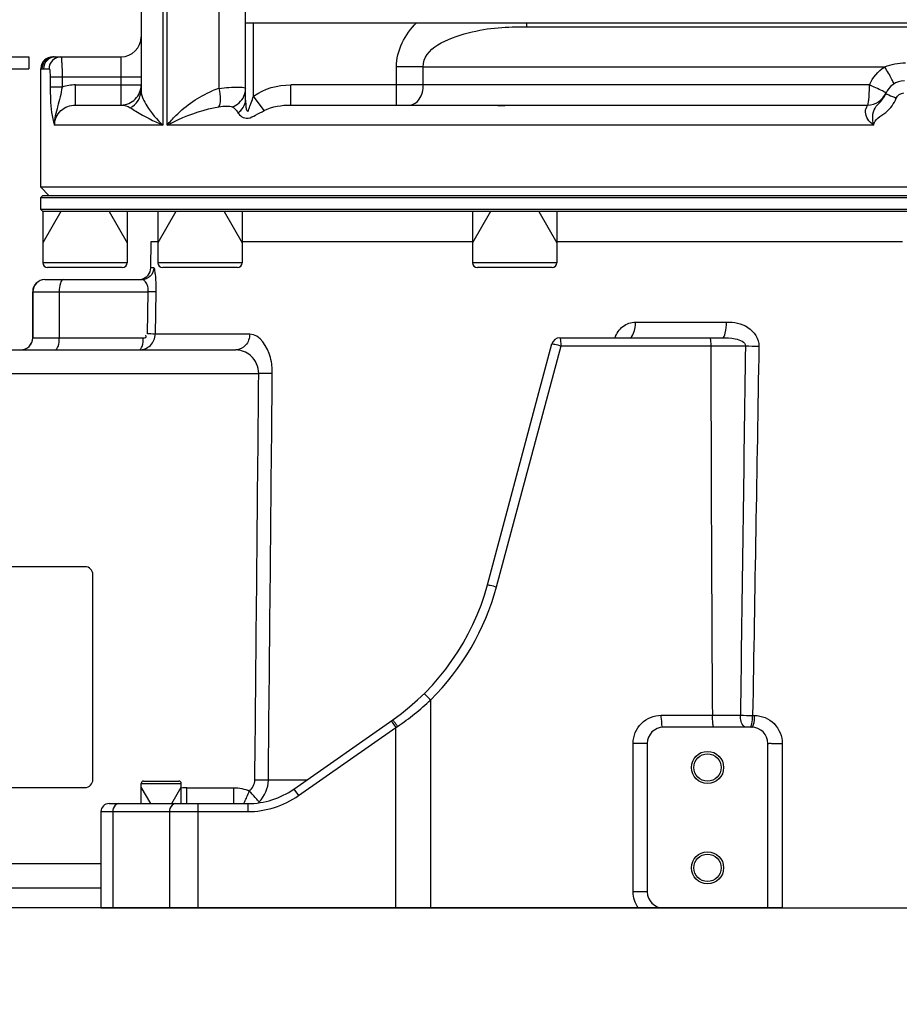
# Model space of a CAD drawing. Header units: millimetres. Extents: x 0 to 9512, y 0 to 6728.
# Tile 84 of 119: x 4643 to 4862, y 4024 to 4269. Entities that reach past the tile are written whole.
import ezdxf

# ---------------------------------------------------------------- set-up
doc = ezdxf.new("R2010")
doc.units = ezdxf.units.MM
doc.header["$LTSCALE"] = 523.16
doc.layers.get('0').update_dxf_attribs({"linetype": 'CONTINUOUS'})
for name, color, linetype in [('304103000034DXF_CONTINUOUS_LINE', 7, 'CONTINUOUS'), ('304103000046DXF_CONTINUOUS_LINE', 7, 'CONTINUOUS'), ('304105000239DXF_CONTINUOUS_LINE', 7, 'CONTINUOUS'), ('304105000241DXF_CONTINUOUS_LINE', 7, 'CONTINUOUS'), ('304112000090DXF_CONTINUOUS_LINE', 7, 'CONTINUOUS'), ('501023000001DXF_CONTINUOUS_LINE', 7, 'CONTINUOUS'), ('501023000197DXF_CONTINUOUS_LINE', 7, 'CONTINUOUS'), ('运动范围_DXF_DIMENSION', 7, 'CONTINUOUS')]:
    doc.layers.add(name, color=color, linetype=linetype)
doc.styles.get("Standard").update_dxf_attribs({"font": 'txt', "width": 0.7})
doc.dimstyles.new('DIMSTYLE_1', dxfattribs={"dimtxt": 80, "dimasz": 48, "dimexe": 1, "dimexo": 0, "dimgap": 2.5, "dimtad": 1, "dimdsep": 46, "dimtxsty": 'Standard', "dimblk": '_FILLED', "dimblk1": '_FILLED', "dimblk2": '_FILLED', "dimcen": 0.09, "dimclrt": 5, "dimazin": 2, "dimtp": 0.5, "dimtm": 0.5, "dimtfac": 1, "dimtofl": 0, "dimtmove": 0, "dimatfit": 3, "dimldrblk": '_FILLED', "dimfxl": 0, "dimtolj": 1, "dimarcsym": 0})
doc.dimstyles.new('DIMSTYLE_11', dxfattribs={"dimtxt": 80, "dimasz": 48, "dimexe": 1, "dimexo": 0, "dimgap": 2.5, "dimtad": 0, "dimtih": 1, "dimtoh": 1, "dimdec": 1, "dimdsep": 46, "dimtxsty": 'Standard', "dimblk": '_FILLED', "dimblk1": '_FILLED', "dimblk2": '_FILLED', "dimcen": 0.09, "dimclrt": 5, "dimazin": 2, "dimtp": 1.2, "dimtm": 1.2, "dimtfac": 1, "dimtdec": 1, "dimtofl": 0, "dimtmove": 0, "dimatfit": 3, "dimldrblk": '_FILLED', "dimfxl": 0, "dimtolj": 1, "dimarcsym": 0})
doc.dimstyles.new('DIMSTYLE_4', dxfattribs={"dimtxt": 80, "dimasz": 48, "dimexe": 1, "dimexo": 0, "dimgap": 2.5, "dimtad": 1, "dimdsep": 46, "dimtxsty": 'Standard', "dimblk": '_FILLED', "dimblk1": '_FILLED', "dimblk2": '_FILLED', "dimcen": 0.09, "dimclrt": 5, "dimazin": 2, "dimtp": 0.8, "dimtm": 0.8, "dimtfac": 1, "dimtofl": 0, "dimtmove": 0, "dimatfit": 3, "dimldrblk": '_FILLED', "dimfxl": 0, "dimtolj": 1, "dimarcsym": 0})
doc.dimstyles.new('DIMSTYLE_5', dxfattribs={"dimtxt": 80, "dimasz": 48, "dimexe": 1, "dimexo": 0, "dimgap": 2.5, "dimtad": 1, "dimdec": 1, "dimdsep": 46, "dimtxsty": 'Standard', "dimblk": '_FILLED', "dimblk1": '_FILLED', "dimblk2": '_FILLED', "dimcen": 0.09, "dimclrt": 5, "dimazin": 2, "dimtp": 1.2, "dimtm": 1.2, "dimtfac": 1, "dimtdec": 1, "dimtofl": 0, "dimtmove": 0, "dimatfit": 3, "dimldrblk": '_FILLED', "dimfxl": 0, "dimtolj": 1, "dimarcsym": 0})
doc.dimstyles.new('DIMSTYLE_8', dxfattribs={"dimtxt": 80, "dimasz": 48, "dimexe": 1, "dimexo": 0, "dimgap": 2.5, "dimtad": 0, "dimtih": 1, "dimtoh": 1, "dimdec": 1, "dimdsep": 46, "dimtxsty": 'Standard', "dimblk": '_FILLED', "dimblk1": '_FILLED', "dimblk2": '_FILLED', "dimcen": 0.09, "dimclrt": 5, "dimazin": 2, "dimtp": 0.5, "dimtm": 0.5, "dimtfac": 1, "dimtdec": 1, "dimtofl": 0, "dimtmove": 0, "dimatfit": 3, "dimldrblk": '_FILLED', "dimfxl": 0, "dimtolj": 1, "dimarcsym": 0})
doc.dimstyles.new('DIMSTYLE_9', dxfattribs={"dimtxt": 80, "dimasz": 48, "dimexe": 1, "dimexo": 0, "dimgap": 2.5, "dimtad": 0, "dimtih": 1, "dimtoh": 1, "dimdsep": 46, "dimtxsty": 'Standard', "dimblk": '_FILLED', "dimblk1": '_FILLED', "dimblk2": '_FILLED', "dimcen": 0.09, "dimclrt": 5, "dimazin": 2, "dimtp": 0.1, "dimtm": 0.1, "dimtfac": 1, "dimtofl": 0, "dimtmove": 0, "dimatfit": 3, "dimldrblk": '_FILLED', "dimfxl": 0, "dimtolj": 1, "dimarcsym": 0})

# ---------------------------------------------------------------- blocks, each defined once
blk = doc.blocks.new('_FILLED')
at = {"color": 0, "linetype": 'ByBlock'}
blk.add_solid([(0, 0), (-1, 0.1667), (-1, -0.1667)], dxfattribs=at)
blk = doc.blocks.new('*D1')
at = {"layer": '运动范围_DXF_DIMENSION', "color": 2, "linetype": 'Continuous', "transparency": 16777216}
for p, q in [((4873.14, 4253.62), (4873.14, 5672.27)), ((5022.14, 4701.57), (5022.14, 5672.27)), ((4947.64, 5664.27), (4643.3, 5664.27)), ((4873.14, 5664.27), (4947.64, 5664.27)), ((5022.14, 5664.27), (4947.64, 5664.27))]:
    blk.add_line(p, q, dxfattribs=at)
at = {"layer": '运动范围_DXF_DIMENSION', "color": 2, "linetype": 'Continuous', "transparency": 16777216, "xscale": 48, "yscale": 48, "zscale": 48, "rotation": 180}
blk.add_blockref('_FILLED', (4873.14, 5664.27), dxfattribs=at)
at = {"layer": '运动范围_DXF_DIMENSION', "color": 2, "linetype": 'Continuous', "transparency": 16777216, "xscale": 48, "yscale": 48, "zscale": 48}
blk.add_blockref('_FILLED', (5022.14, 5664.27), dxfattribs=at)
blk = doc.blocks.new('*D5')
at = {"layer": '运动范围_DXF_DIMENSION', "color": 2, "linetype": 'Continuous', "transparency": 16777216}
for p, q in [((4890.78, 4584.62), (4461.86, 4584.62)), ((4469.86, 4584.62), (4469.86, 4316.12)), ((4469.86, 4047.62), (4469.86, 4316.12)), ((4832.74, 4047.62), (4461.86, 4047.62))]:
    blk.add_line(p, q, dxfattribs=at)
at = {"layer": '运动范围_DXF_DIMENSION', "color": 2, "linetype": 'Continuous', "transparency": 16777216, "xscale": 48, "yscale": 48, "zscale": 48}
for p, rotation in [((4469.86, 4584.62), 90), ((4469.86, 4047.62), 270)]:
    blk.add_blockref('_FILLED', p, dxfattribs=dict(at, rotation=rotation))
blk = doc.blocks.new('*D8')
at = {"layer": '运动范围_DXF_DIMENSION', "color": 2, "linetype": 'Continuous', "transparency": 16777216}
for p, q in [((5174.9, 5526.07), (4189.42, 5526.07)), ((4197.42, 5526.07), (4197.42, 4786.84)), ((4197.42, 4047.62), (4197.42, 4786.84)), ((4832.74, 4047.62), (4189.42, 4047.62))]:
    blk.add_line(p, q, dxfattribs=at)
at = {"layer": '运动范围_DXF_DIMENSION', "color": 2, "linetype": 'Continuous', "transparency": 16777216, "xscale": 48, "yscale": 48, "zscale": 48}
for p, rotation in [((4197.42, 5526.07), 90), ((4197.42, 4047.62), 270)]:
    blk.add_blockref('_FILLED', p, dxfattribs=dict(at, rotation=rotation))
blk = doc.blocks.new('*D18')
at = {"layer": '运动范围_DXF_DIMENSION', "color": 2, "linetype": 'Continuous', "transparency": 16777216}
blk.add_line((3169.7, 4584.62), (3169.7, 2760.89), dxfattribs=at)
blk = doc.blocks.new('*D26')
at = {"layer": '运动范围_DXF_DIMENSION', "color": 2, "linetype": 'Continuous', "transparency": 16777216}
blk.add_line((3355.77, 3788.42), (2986.94, 3788.42), dxfattribs=at)
blk = doc.blocks.new('*D27')
at = {"layer": '运动范围_DXF_DIMENSION', "color": 2, "linetype": 'Continuous', "transparency": 16777216}
blk.add_line((4832.74, 4047.62), (2986.94, 4047.62), dxfattribs=at)

msp = doc.modelspace()

# ---------------------------------------------------------------- linework, layer by layer
at = {"color": 2, "linetype": 'Continuous'}
for centre, radius, start, end in [((5022.138, 4584.615), 1852.433, 310, 200), ((4336.162, 4334.941), 1122.433, 36.137256, 209.137256)]:
    msp.add_arc(centre, radius, start, end, dxfattribs=at)
at = {"layer": '304103000034DXF_CONTINUOUS_LINE', "color": 9, "linetype": 'Continuous'}
for p, q in [((4679.653, 4242.615), (4679.653, 4321.088)), ((4692.57, 4251.762), (4692.57, 4321.088)), ((4678.543, 4310.665), (4678.543, 4242.615)), ((4701.138, 4249.844), (4701.138, 4268.115)), ((4769.135, 4267.115), (4769.135, 4268.115)), ((4668.138, 4247.615), (4668.138, 4259.615)), ((4648.138, 4256.615), (4648.485, 4256.615)), ((4648.819, 4256.615), (4650.202, 4256.615)), ((4743.353, 4257.115), (4736.697, 4257.115)), ((4736.697, 4247.615), (4736.697, 4257.115)), ((4743.353, 4257.117), (4858.252, 4257.115)), ((4743.353, 4252.615), (4743.353, 4257.117)), ((4650.487, 4254.615), (4673.138, 4254.615)), ((4650.487, 4254.615), (4650.487, 4252.057)), ((4653.456, 4254.615), (4653.456, 4252.058)), ((4653.456, 4252.057), (4650.487, 4252.057)), ((4656.805, 4252.615), (4673.138, 4252.615)), ((4656.805, 4247.615), (4656.805, 4252.615)), ((4854.452, 4252.616), (4710.362, 4252.615)), ((4710.362, 4247.615), (4710.362, 4252.615)), ((4703.757, 4246.23), (4701.138, 4249.844)), ((4678.543, 4242.615), (4651.566, 4242.616)), ((4855.529, 4242.615), (4679.653, 4242.615))]:
    msp.add_line(p, q, dxfattribs=at)
at = {"layer": '304103000034DXF_CONTINUOUS_LINE', "color": 7, "linetype": 'Continuous'}
for p, q in [((4673.138, 4310.665), (4673.138, 4251.243)), ((4699.138, 4248.792), (4699.138, 4279.614)), ((4699.138, 4268.115), (5047.138, 4268.115)), ((4769.139, 4267.115), (4977.137, 4267.115)), ((4651.49, 4259.615), (4668.138, 4259.615)), ((4648.138, 4227.115), (4648.138, 4256.615)), ((4648.485, 4256.615), (4648.819, 4256.615)), ((4656.804, 4247.615), (4668.138, 4247.615)), ((4710.362, 4247.615), (4853.973, 4247.615)), ((4776.736, 4227.115), (4648.138, 4227.115)), ((4650.138, 4225.115), (4648.138, 4227.115)), ((5098.138, 4227.115), (4776.736, 4227.115))]:
    msp.add_line(p, q, dxfattribs=at)
for centre, radius, start, end in [((4668.138, 4264.615), 5, 270, 360), ((4651.138, 4256.615), 3, 90, 177.44405), ((4651.495, 4256.583), 3.032, 96.61486, 112.34475), ((4651.492, 4256.613), 3.003, 92.36702, 96.62876), ((4651.49, 4256.659), 2.956, 90.00263, 92.36315), ((4863.138, 4248.615), 5, 90, 158.42054), ((4668.138, 4252.615), 5, 270, 0.00009), ((4853.973, 4252.615), 5, 270, 336.42182)]:
    msp.add_arc(centre, radius, start, end, dxfattribs=at)
at = {"layer": '304103000034DXF_CONTINUOUS_LINE', "color": 9, "linetype": 'Continuous'}
for centre, radius, start, end in [((4656.811, 4242.242), 10.373, 90.03443, 108.86804), ((4699.343, 4230.576), 22.243, 107.73004, 112.53859)]:
    msp.add_arc(centre, radius, start, end, dxfattribs=at)
for points in [[(4736.697, 4257.115), (4736.693, 4261.144), (4738.84, 4265.281), (4741.703, 4268.115)], [(4858.252, 4257.115), (4859.857, 4257.797), (4861.643, 4258.115), (4863.387, 4258.115)], [(4854.452, 4252.616), (4855.221, 4254.422), (4856.595, 4256.063), (4858.252, 4257.115)], [(4670.44, 4246.929), (4671.955, 4247.693), (4673.138, 4249.547), (4673.138, 4251.243)], [(4698.723, 4249.78), (4698.992, 4250.378), (4699.138, 4251.047), (4699.138, 4251.703)], [(4701.138, 4249.844), (4703.738, 4251.727), (4707.151, 4252.615), (4710.362, 4252.615)], [(4861.118, 4249.351), (4861.399, 4250.053), (4862.246, 4250.616), (4863.003, 4250.615)], [(4695.804, 4247.159), (4697.042, 4247.581), (4698.186, 4248.588), (4698.723, 4249.78)], [(4697.227, 4245.704), (4698.257, 4246.34), (4699.138, 4247.582), (4699.138, 4248.792)], [(4668.138, 4247.615), (4668.939, 4247.615), (4669.772, 4247.37), (4670.44, 4246.929)], [(4703.757, 4246.23), (4705.758, 4247.256), (4708.112, 4247.615), (4710.362, 4247.615)]]:
    msp.add_open_spline(points, degree=3, dxfattribs=at)
for points, knots in [([(4743.353, 4257.117), (4743.35, 4261.786), (4755.743, 4266.84), (4764.237, 4267.115), (4769.139, 4267.115)], [0, 0, 0, 0, 0.487809, 1, 1, 1, 1]), ([(4653.174, 4259.615), (4652.415, 4259.615), (4650.829, 4258.968), (4650.202, 4257.38), (4650.202, 4256.615)], [0, 0, 0, 0, 0.4983712, 1, 1, 1, 1]), ([(4653.174, 4259.615), (4653.306, 4259.616), (4653.235, 4258.849), (4653.435, 4258.063), (4653.425, 4256.398), (4653.456, 4255.254), (4653.456, 4254.615)], [0, 0, 0, 0, 0.0786105, 0.2951547, 0.6184874, 1, 1, 1, 1]), ([(4650.202, 4256.615), (4650.403, 4256.616), (4650.375, 4255.567), (4650.487, 4255.092), (4650.487, 4254.615)], [0, 0, 0, 0, 0.2968388, 1, 1, 1, 1]), ([(4860.504, 4252.865), (4860.612, 4252.932), (4860.211, 4253.531), (4859.96, 4254.275), (4859.131, 4255.636), (4858.575, 4256.59), (4858.252, 4257.115)], [0, 0, 0, 0, 0.0790361, 0.294075, 0.6164441, 1, 1, 1, 1]), ([(4650.487, 4252.057), (4650.487, 4251.053), (4650.581, 4247.892), (4650.845, 4244.661), (4651.567, 4242.615)], [0, 0, 0, 0, 0.3164085, 1, 1, 1, 1]), ([(4653.457, 4252.058), (4653.174, 4250.42), (4652.454, 4247.325), (4651.434, 4244.16), (4651.567, 4242.618)], [0, 0, 0, 0, 0.5176991, 1, 1, 1, 1]), ([(4673.138, 4251.243), (4673.138, 4249.87), (4674.807, 4246.605), (4677.041, 4244.039), (4678.543, 4242.615)], [0, 0, 0, 0, 0.3989664, 1, 1, 1, 1]), ([(4679.653, 4242.615), (4680.305, 4243.441), (4683.447, 4246.942), (4687.445, 4249.723), (4690.818, 4251.12)], [0, 0, 0, 0, 0.2238818, 1, 1, 1, 1]), ([(4692.498, 4247.189), (4692.867, 4247.671), (4692.987, 4249.354), (4692.785, 4250.846), (4692.57, 4251.762)], [0, 0, 0, 0, 0.3921947, 1, 1, 1, 1]), ([(4692.57, 4251.762), (4694.148, 4251.972), (4696.354, 4252.077), (4698.3, 4252.116), (4699.138, 4251.885), (4699.138, 4251.703)], [0, 0, 0, 0, 0.716042, 0.9180894, 1, 1, 1, 1]), ([(4740.025, 4247.615), (4740.949, 4247.615), (4742.955, 4249.175), (4743.353, 4251.393), (4743.353, 4252.615)], [0, 0, 0, 0, 0.4304469, 1, 1, 1, 1]), ([(4853.973, 4247.615), (4854.113, 4247.615), (4854.189, 4248.344), (4854.357, 4249.183), (4854.425, 4250.826), (4854.452, 4251.978), (4854.452, 4252.616)], [0, 0, 0, 0, 0.0835267, 0.3001064, 0.6214914, 1, 1, 1, 1]), ([(4858.272, 4250.815), (4858.071, 4250.92), (4856.825, 4251.574), (4855.505, 4252.079), (4854.452, 4252.615)], [0, 0, 0, 0, 0.1604901, 1, 1, 1, 1]), ([(4855.529, 4242.615), (4855.14, 4243.982), (4855.081, 4246.548), (4857.406, 4248.452), (4858.207, 4249.744), (4858.488, 4250.454)], [0, 0, 0, 0, 0.4878891, 0.7377588, 1, 1, 1, 1]), ([(4858.555, 4250.615), (4858.568, 4250.645), (4858.428, 4250.737), (4858.347, 4250.776), (4858.272, 4250.815)], [0, 0, 0, 0, 0.2767338, 1, 1, 1, 1]), ([(4858.488, 4250.454), (4858.476, 4250.424), (4858.682, 4250.391), (4858.742, 4250.326), (4858.828, 4250.288)], [0, 0, 0, 0, 0.2577166, 1, 1, 1, 1]), ([(4858.828, 4250.288), (4858.966, 4250.228), (4859.725, 4249.907), (4860.49, 4249.599), (4861.118, 4249.351)], [0, 0, 0, 0, 0.1815382, 1, 1, 1, 1]), ([(4699.138, 4248.792), (4699.138, 4248.223), (4699.196, 4247.321), (4699.275, 4246.425), (4699.697, 4245.925), (4699.928, 4246.391), (4700.051, 4246.769), (4700.257, 4247.408), (4700.616, 4248.415), (4700.913, 4249.276), (4701.138, 4249.844)], [0, 0, 0, 0, 0.2446791, 0.3756629, 0.4133019, 0.4592132, 0.5352938, 0.6114259, 0.7377965, 1, 1, 1, 1]), ([(4855.529, 4242.615), (4855.597, 4244.056), (4858.968, 4245.571), (4860.567, 4247.977), (4861.118, 4249.351)], [0, 0, 0, 0, 0.493498, 1, 1, 1, 1]), ([(4651.566, 4242.618), (4651.567, 4243.926), (4652.772, 4246.635), (4655.501, 4247.615), (4656.804, 4247.615)], [0, 0, 0, 0, 0.5010483, 1, 1, 1, 1]), ([(4670.44, 4246.929), (4670.895, 4246.63), (4673.478, 4244.984), (4676.231, 4243.61), (4678.543, 4242.615)], [0, 0, 0, 0, 0.1778883, 1, 1, 1, 1]), ([(4679.653, 4242.615), (4680.516, 4243.081), (4684.597, 4245.098), (4688.979, 4246.566), (4692.498, 4247.189)], [0, 0, 0, 0, 0.2153404, 1, 1, 1, 1]), ([(4692.498, 4247.189), (4693.161, 4247.306), (4694.24, 4247.351), (4695.428, 4247.379), (4695.804, 4247.159)], [0, 0, 0, 0, 0.6069785, 1, 1, 1, 1]), ([(4695.804, 4247.159), (4696.218, 4246.916), (4696.738, 4246.443), (4697.123, 4245.878), (4697.227, 4245.704)], [0, 0, 0, 0, 0.7024085, 1, 1, 1, 1]), ([(4697.227, 4245.704), (4697.469, 4245.296), (4698.163, 4244.506), (4699.955, 4244.145), (4701.756, 4245.193), (4703.045, 4245.865), (4703.757, 4246.23)], [0, 0, 0, 0, 0.1915571, 0.4040879, 0.6770469, 1, 1, 1, 1]), ([(4855.529, 4242.615), (4854.947, 4243.013), (4853.874, 4243.865), (4853.444, 4245.813), (4853.429, 4246.697), (4854.135, 4247.616), (4853.972, 4247.615)], [0, 0, 0, 0, 0.365689, 0.6864247, 0.9157439, 1, 1, 1, 1])]:
    msp.add_open_spline(points, degree=3, knots=knots, dxfattribs=at)
at = {"layer": '304103000034DXF_CONTINUOUS_LINE', "color": 7, "linetype": 'Continuous'}
for points in [[(4648.485, 4256.615), (4648.485, 4257.38), (4648.823, 4258.194), (4649.363, 4258.734)], [(4649.363, 4258.734), (4649.641, 4259.012), (4649.979, 4259.238), (4650.342, 4259.388)]]:
    msp.add_open_spline(points, degree=3, dxfattribs=at)
msp.add_open_spline([(4651.829, 4259.615), (4651.062, 4259.615), (4649.464, 4258.978), (4648.819, 4257.382), (4648.819, 4256.615)], degree=3, knots=[0, 0, 0, 0, 0.5000765, 1, 1, 1, 1], dxfattribs=at)
at = {"layer": '304103000034DXF_CONTINUOUS_LINE', "color": 2, "linetype": 'Continuous'}
for points, knots in [([(4759.987, 4247.615), (4760.221, 4247.615), (4760.788, 4247.579), (4761.712, 4247.524), (4762.392, 4247.515), (4762.642, 4247.515)], [0, 0, 0, 0, 0.3929731, 0.7859462, 1, 1, 1, 1]), ([(4762.642, 4247.515), (4762.851, 4247.515), (4763.54, 4247.522), (4764.774, 4247.575), (4765.808, 4247.615), (4766.319, 4247.615)], [0, 0, 0, 0, 0.1854344, 0.5927172, 1, 1, 1, 1])]:
    msp.add_open_spline(points, degree=3, knots=knots, dxfattribs=at)
at = {"layer": '304103000046DXF_CONTINUOUS_LINE', "color": 7, "linetype": 'Continuous'}
for p, q in [((4675.523, 4207.063), (4675.638, 4213.615)), ((4675.638, 4213.615), (4677.308, 4213.615)), ((4698.308, 4213.615), (4755.638, 4213.615)), ((4776.638, 4213.615), (4862.638, 4213.615)), ((4649.138, 4204.115), (4673.297, 4204.115)), ((4646.138, 4189.615), (4646.138, 4201.115)), ((4777.347, 4189.615), (4817.784, 4189.615)), ((4555.138, 4186.615), (4696.672, 4186.615)), ((4759.328, 4128.097), (4775.415, 4188.133)), ((4711.16, 4077.232), (4735.787, 4094.477)), ((4825.138, 4092.615), (4803.138, 4092.615)), ((4799.138, 4088.615), (4799.138, 4051.615)), ((4829.138, 4047.615), (4829.138, 4088.615)), ((4665.138, 4073.615), (4699.688, 4073.615)), ((4663.138, 4071.615), (4663.138, 4047.615)), ((4555.138, 4052.615), (4663.138, 4052.615)), ((4663.138, 4047.615), (5084.638, 4047.615))]:
    msp.add_line(p, q, dxfattribs=at)
at = {"layer": '304103000046DXF_CONTINUOUS_LINE', "color": 9, "linetype": 'Continuous'}
for p, q in [((4676.285, 4207.063), (4675.523, 4207.063)), ((4646.138, 4201.115), (4652.753, 4201.115)), ((4646.175, 4201.115), (4646.175, 4189.615)), ((4652.753, 4201.115), (4674.909, 4201.117)), ((4652.753, 4201.115), (4652.753, 4189.615)), ((4674.715, 4190.598), (4674.909, 4201.117)), ((4676.667, 4190.545), (4676.86, 4201.063)), ((4796.205, 4193.545), (4818.881, 4193.545)), ((4646.138, 4189.615), (4673.662, 4189.615)), ((4700.168, 4190.545), (4676.667, 4190.545)), ((4761.607, 4127.579), (4777.694, 4187.615)), ((4777.694, 4187.615), (4814.962, 4187.615)), ((4814.962, 4187.615), (4823.571, 4187.617)), ((4555.138, 4180.72), (4702.411, 4180.719)), ((4745.227, 4047.615), (4745.227, 4099.455)), ((4735.398, 4094.204), (4736.545, 4092.566)), ((4802.617, 4095.615), (4815.336, 4095.615)), ((4815.336, 4095.615), (4822.317, 4095.607)), ((4825.366, 4095.563), (4825.848, 4095.563)), ((4712.307, 4075.594), (4736.545, 4092.566)), ((4736.545, 4092.566), (4736.951, 4092.838)), ((4736.545, 4047.615), (4736.545, 4092.566)), ((4799.138, 4088.615), (4795.617, 4088.615)), ((4795.617, 4051.615), (4795.617, 4088.615)), ((4832.744, 4088.563), (4832.742, 4047.615)), ((4714.363, 4079.476), (4704.81, 4079.476)), ((4684.473, 4077.545), (4696.222, 4077.545)), ((4684.473, 4073.615), (4684.473, 4077.545)), ((4696.222, 4073.615), (4696.222, 4077.545)), ((4711.16, 4077.232), (4712.307, 4075.594)), ((4687.28, 4073.615), (4687.28, 4047.615)), ((4699.688, 4073.615), (4699.688, 4071.615)), ((4663.138, 4071.615), (4699.688, 4071.615)), ((4666.067, 4071.615), (4666.067, 4047.615)), ((4680.209, 4071.615), (4680.209, 4047.615)), ((4555.138, 4058.72), (4663.138, 4058.719)), ((4799.138, 4051.615), (4795.617, 4051.615))]:
    msp.add_line(p, q, dxfattribs=at)
at = {"layer": '304103000046DXF_CONTINUOUS_LINE', "color": 7, "linetype": 'Continuous'}
for centre, radius in [((4814.138, 4082.615), 4), ((4814.138, 4082.615), 3.4), ((4814.138, 4057.615), 4), ((4814.138, 4057.615), 3.4)]:
    msp.add_circle(centre, radius, dxfattribs=at)
for centre, radius, start, end in [((4672.524, 4207.115), 3, 284.57966, 359), ((4649.138, 4201.115), 3, 90, 180), ((4643.138, 4189.615), 3, 270, 360), ((4777.347, 4187.615), 2, 90, 165), ((4701.373, 4143.626), 60, 304.99954, 345.00016), ((4803.138, 4088.615), 4, 90, 180), ((4825.138, 4088.615), 4, 0, 90), ((4699.688, 4093.615), 20, 270, 305), ((4665.138, 4071.615), 2, 90, 180), ((4803.138, 4051.615), 4, 180, 270)]:
    msp.add_arc(centre, radius, start, end, dxfattribs=at)
at = {"layer": '304103000046DXF_CONTINUOUS_LINE', "color": 9, "linetype": 'Continuous'}
for centre, radius, start, end in [((22194.723, 4212.371), 17379.779, 180.0816137, 180.3849122), ((4830.068, 4429.667), 242.137, 268.46261, 269.25552), ((4701.157, 4146.102), 64.173, 303.90182, 313.37335), ((4828.902, 4441.66), 346.115, 268.90997, 269.41469), ((4684.475, 4067.317), 10.228, 90.00814, 97.37315), ((4699.688, 4093.615), 22, 270, 305), ((4699.996, 4077.359), 4.194, 303.72842, 307.14999), ((4700.055, 4074.669), 2.558, 342.43891, 345.23581)]:
    msp.add_arc(centre, radius, start, end, dxfattribs=at)
for points, knots in [([(4676.285, 4207.063), (4676.272, 4206.306), (4675.624, 4204.743), (4674.052, 4204.115), (4673.297, 4204.115)], [0, 0, 0, 0, 0.5006765, 1, 1, 1, 1]), ([(4676.86, 4201.063), (4676.875, 4201.858), (4676.858, 4203.27), (4676.763, 4205.252), (4676.554, 4206.243), (4676.444, 4207.063), (4676.285, 4207.063)], [0, 0, 0, 0, 0.3926785, 0.714235, 0.9214132, 1, 1, 1, 1]), ([(4649.174, 4204.115), (4648.409, 4204.115), (4646.814, 4203.475), (4646.175, 4201.881), (4646.175, 4201.115)], [0, 0, 0, 0, 0.4999712, 1, 1, 1, 1]), ([(4653.779, 4204.115), (4653.399, 4204.115), (4652.808, 4202.785), (4652.753, 4201.829), (4652.753, 4201.115)], [0, 0, 0, 0, 0.3471981, 1, 1, 1, 1]), ([(4674.908, 4201.117), (4674.925, 4201.561), (4674.857, 4202.679), (4674.039, 4204.115), (4673.297, 4204.115)], [0, 0, 0, 0, 0.3746879, 1, 1, 1, 1]), ([(4676.86, 4201.063), (4676.79, 4201.068), (4676.139, 4201.087), (4675.489, 4201.103), (4674.909, 4201.115)], [0, 0, 0, 0, 0.1078231, 1, 1, 1, 1]), ([(4791.114, 4189.617), (4791.482, 4190.709), (4792.802, 4192.715), (4795.104, 4193.546), (4796.205, 4193.545)], [0, 0, 0, 0, 0.5115683, 1, 1, 1, 1]), ([(4794.65, 4189.615), (4795.177, 4189.615), (4796.113, 4191.268), (4796.198, 4192.605), (4796.205, 4193.545)], [0, 0, 0, 0, 0.3593013, 1, 1, 1, 1]), ([(4817.784, 4189.615), (4818.244, 4189.615), (4818.786, 4191.471), (4818.876, 4192.611), (4818.881, 4193.545)], [0, 0, 0, 0, 0.3300859, 1, 1, 1, 1]), ([(4818.881, 4193.545), (4820.701, 4193.545), (4824.505, 4193.008), (4826.952, 4189.355), (4826.922, 4187.55)], [0, 0, 0, 0, 0.5021048, 1, 1, 1, 1]), ([(4643.175, 4186.615), (4643.94, 4186.615), (4645.535, 4187.255), (4646.175, 4188.85), (4646.175, 4189.615)], [0, 0, 0, 0, 0.4999712, 1, 1, 1, 1]), ([(4651.727, 4186.615), (4652.107, 4186.615), (4652.697, 4187.946), (4652.753, 4188.901), (4652.753, 4189.615)], [0, 0, 0, 0, 0.3471981, 1, 1, 1, 1]), ([(4672.636, 4186.615), (4673.647, 4186.615), (4675.759, 4187.434), (4676.649, 4189.529), (4676.667, 4190.545)], [0, 0, 0, 0, 0.4986352, 1, 1, 1, 1]), ([(4672.636, 4186.615), (4673.016, 4186.615), (4673.607, 4187.946), (4673.662, 4188.901), (4673.662, 4189.615)], [0, 0, 0, 0, 0.3471981, 1, 1, 1, 1]), ([(4673.662, 4189.615), (4673.87, 4189.615), (4674.383, 4189.53), (4674.408, 4190.114), (4674.301, 4190.264)], [0, 0, 0, 0, 0.5300058, 1, 1, 1, 1]), ([(4676.667, 4190.545), (4676.597, 4190.551), (4675.946, 4190.569), (4675.296, 4190.586), (4674.715, 4190.598)], [0, 0, 0, 0, 0.1076933, 1, 1, 1, 1]), ([(4700.168, 4190.545), (4700.153, 4189.555), (4699.505, 4187.577), (4697.574, 4186.615), (4696.672, 4186.615)], [0, 0, 0, 0, 0.5235417, 1, 1, 1, 1]), ([(4705.79, 4180.72), (4705.802, 4182.057), (4705.497, 4185.765), (4702.763, 4190.546), (4700.168, 4190.545)], [0, 0, 0, 0, 0.3399737, 1, 1, 1, 1]), ([(4777.694, 4187.615), (4777.694, 4188.087), (4777.607, 4188.585), (4777.56, 4189.615), (4777.347, 4189.615)], [0, 0, 0, 0, 0.6887744, 1, 1, 1, 1]), ([(4814.614, 4189.615), (4814.826, 4189.615), (4814.875, 4188.587), (4814.962, 4188.088), (4814.962, 4187.615)], [0, 0, 0, 0, 0.3093041, 1, 1, 1, 1]), ([(4817.784, 4189.615), (4818.87, 4189.615), (4820.695, 4189.643), (4823.615, 4188.644), (4823.571, 4187.617)], [0, 0, 0, 0, 0.5137069, 1, 1, 1, 1]), ([(4702.411, 4180.719), (4702.437, 4182.361), (4701.016, 4185.46), (4697.992, 4186.615), (4696.673, 4186.615)], [0, 0, 0, 0, 0.5544598, 1, 1, 1, 1]), ([(4775.415, 4188.133), (4775.431, 4188.194), (4775.778, 4188.038), (4776.398, 4188.026), (4777.172, 4187.76), (4777.694, 4187.615)], [0, 0, 0, 0, 0.0812065, 0.3053955, 1, 1, 1, 1]), ([(4705.79, 4180.72), (4705.577, 4180.716), (4704.451, 4180.705), (4703.324, 4180.711), (4702.411, 4180.72)], [0, 0, 0, 0, 0.1890717, 1, 1, 1, 1]), ([(4759.328, 4128.097), (4759.345, 4128.158), (4759.691, 4128.002), (4760.311, 4127.99), (4761.085, 4127.723), (4761.607, 4127.579)], [0, 0, 0, 0, 0.0811981, 0.3053631, 1, 1, 1, 1]), ([(4743.477, 4100.879), (4743.643, 4101.043), (4744.402, 4100.109), (4744.866, 4099.833), (4745.227, 4099.455)], [0, 0, 0, 0, 0.3083837, 1, 1, 1, 1]), ([(4735.787, 4094.477), (4735.806, 4094.49), (4735.85, 4094.342), (4735.908, 4094.314), (4735.947, 4094.26)], [0, 0, 0, 0, 0.2564528, 1, 1, 1, 1]), ([(4735.947, 4094.26), (4736.009, 4094.173), (4736.346, 4093.701), (4736.679, 4093.226), (4736.951, 4092.838)], [0, 0, 0, 0, 0.1835871, 1, 1, 1, 1]), ([(4795.617, 4088.615), (4795.617, 4090.409), (4797.12, 4094.131), (4800.839, 4095.616), (4802.617, 4095.615)], [0, 0, 0, 0, 0.5023217, 1, 1, 1, 1]), ([(4803.138, 4092.615), (4802.82, 4092.615), (4802.747, 4094.158), (4802.617, 4094.906), (4802.617, 4095.615)], [0, 0, 0, 0, 0.3093839, 1, 1, 1, 1]), ([(4815.856, 4092.615), (4815.538, 4092.615), (4815.465, 4094.158), (4815.335, 4094.906), (4815.335, 4095.615)], [0, 0, 0, 0, 0.3093842, 1, 1, 1, 1]), ([(4823.886, 4092.615), (4823.672, 4092.615), (4822.511, 4093.167), (4822.319, 4094.631), (4822.317, 4095.607)], [0, 0, 0, 0, 0.1795247, 1, 1, 1, 1]), ([(4824.648, 4092.615), (4824.859, 4092.615), (4825.034, 4093.058), (4825.121, 4093.352), (4825.151, 4093.475)], [0, 0, 0, 0, 0.6243967, 1, 1, 1, 1]), ([(4825.407, 4092.839), (4825.487, 4092.976), (4825.792, 4093.859), (4825.845, 4094.797), (4825.848, 4095.563)], [0, 0, 0, 0, 0.1721717, 1, 1, 1, 1]), ([(4825.848, 4095.563), (4827.605, 4095.563), (4831.29, 4094.051), (4832.745, 4090.351), (4832.744, 4088.563)], [0, 0, 0, 0, 0.4955086, 1, 1, 1, 1]), ([(4825.138, 4092.615), (4825.187, 4092.615), (4825.304, 4092.676), (4825.371, 4092.777), (4825.407, 4092.839)], [0, 0, 0, 0, 0.4102356, 1, 1, 1, 1]), ([(4829.138, 4088.615), (4829.138, 4088.518), (4829.732, 4088.694), (4830.294, 4088.51), (4831.497, 4088.584), (4832.305, 4088.561), (4832.744, 4088.563)], [0, 0, 0, 0, 0.0807351, 0.306665, 0.6342113, 1, 1, 1, 1]), ([(4704.81, 4079.476), (4704.597, 4079.472), (4703.474, 4079.461), (4702.351, 4079.467), (4701.441, 4079.476)], [0, 0, 0, 0, 0.1897231, 1, 1, 1, 1]), ([(4667.481, 4073.615), (4666.88, 4073.615), (4666.152, 4072.701), (4666.067, 4071.871), (4666.067, 4071.615)], [0, 0, 0, 0, 0.70154, 1, 1, 1, 1]), ([(4681.623, 4073.615), (4681.022, 4073.615), (4680.294, 4072.701), (4680.209, 4071.871), (4680.209, 4071.615)], [0, 0, 0, 0, 0.70154, 1, 1, 1, 1]), ([(4698.691, 4073.55), (4698.729, 4073.632), (4698.808, 4073.815), (4698.887, 4073.998), (4698.931, 4074.098)], [0, 0, 0, 0, 0.4522642, 1, 1, 1, 1]), ([(4702.528, 4074.017), (4702.462, 4074.08), (4702.116, 4074.46), (4701.781, 4074.849), (4701.501, 4075.164)], [0, 0, 0, 0, 0.1784717, 1, 1, 1, 1])]:
    msp.add_open_spline(points, degree=3, knots=knots, dxfattribs=at)
for points in [[(4823.571, 4187.617), (4823.145, 4156.947), (4822.726, 4126.277), (4822.317, 4095.607)], [(4826.922, 4187.55), (4826.408, 4156.888), (4825.891, 4126.225), (4825.366, 4095.563)], [(4701.441, 4079.476), (4701.763, 4113.223), (4702.087, 4146.971), (4702.411, 4180.719)], [(4704.81, 4079.476), (4705.136, 4113.224), (4705.462, 4146.972), (4705.79, 4180.72)], [(4745.227, 4099.455), (4752.956, 4107.068), (4758.799, 4117.1), (4761.607, 4127.579)], [(4825.151, 4093.475), (4825.317, 4094.155), (4825.363, 4094.863), (4825.366, 4095.563)], [(4700.117, 4076.746), (4700.88, 4077.41), (4701.431, 4078.464), (4701.441, 4079.476)], [(4702.529, 4074.017), (4703.913, 4075.421), (4704.786, 4077.504), (4704.81, 4079.476)], [(4696.222, 4077.545), (4697.547, 4077.545), (4698.905, 4077.283), (4700.117, 4076.746)], [(4699.471, 4075.296), (4699.683, 4075.781), (4699.885, 4076.27), (4700.116, 4076.746)], [(4701.501, 4075.164), (4701.036, 4075.688), (4700.592, 4076.231), (4700.116, 4076.746)], [(4698.931, 4074.098), (4699.109, 4074.498), (4699.295, 4074.895), (4699.471, 4075.296)], [(4796.872, 4047.615), (4796.074, 4048.762), (4795.617, 4050.218), (4795.617, 4051.615)]]:
    msp.add_open_spline(points, degree=3, dxfattribs=at)
at = {"layer": '304105000239DXF_CONTINUOUS_LINE', "color": 7, "linetype": 'Continuous'}
for p, q in [((4648.638, 4225.115), (4648.138, 4224.615)), ((4648.138, 4224.615), (5098.138, 4224.615)), ((4648.138, 4221.615), (4648.138, 4224.615)), ((4648.638, 4225.115), (5097.638, 4225.115)), ((5098.138, 4221.615), (4648.138, 4221.615)), ((4648.638, 4221.115), (4648.138, 4221.615)), ((5097.638, 4221.115), (4648.638, 4221.115))]:
    msp.add_line(p, q, dxfattribs=at)
at = {"layer": '304105000241DXF_CONTINUOUS_LINE', "color": 7, "linetype": 'Continuous'}
for p, q in [((4555.138, 4259.615), (4645.138, 4259.615)), ((4645.138, 4259.615), (4645.138, 4256.615)), ((4560.138, 4256.615), (4645.138, 4256.615))]:
    msp.add_line(p, q, dxfattribs=at)
at = {"layer": '304112000090DXF_CONTINUOUS_LINE', "color": 7, "linetype": 'Continuous'}
for p, q in [((4659.138, 4132.615), (4588.138, 4132.615)), ((4661.138, 4079.615), (4661.138, 4130.615)), ((4588.138, 4077.615), (4659.138, 4077.615))]:
    msp.add_line(p, q, dxfattribs=at)
for centre, start, end in [((4659.138, 4130.615), 0, 90), ((4659.138, 4079.615), 270, 360)]:
    msp.add_arc(centre, 2, start, end, dxfattribs=at)
at = {"layer": '501023000001DXF_CONTINUOUS_LINE', "color": 9, "linetype": 'Continuous'}
msp.add_line((4673.138, 4078.615), (4683.138, 4078.615), dxfattribs=at)
at = {"layer": '501023000001DXF_CONTINUOUS_LINE', "color": 7, "linetype": 'Continuous'}
for p, q in [((4673.138, 4073.615), (4673.138, 4078.615)), ((4673.738, 4079.215), (4682.538, 4079.215)), ((4683.138, 4073.615), (4683.138, 4078.615))]:
    msp.add_line(p, q, dxfattribs=at)
at = {"layer": '501023000001DXF_CONTINUOUS_LINE', "color": 2, "linetype": 'Continuous'}
for p, q in [((4675.507, 4073.615), (4673.138, 4077.719)), ((4680.769, 4073.615), (4683.138, 4077.719))]:
    msp.add_line(p, q, dxfattribs=at)
at = {"layer": '501023000001DXF_CONTINUOUS_LINE', "color": 7, "linetype": 'Continuous'}
for centre, start, end in [((4673.738, 4078.615), 90, 180), ((4682.538, 4078.615), 0, 90)]:
    msp.add_arc(centre, 0.6, start, end, dxfattribs=at)
at = {"layer": '501023000197DXF_CONTINUOUS_LINE', "color": 7, "linetype": 'Continuous'}
for p, q in [((4648.638, 4221.115), (4648.638, 4208.315)), ((4669.638, 4221.115), (4669.638, 4208.315)), ((4677.308, 4221.115), (4677.308, 4208.315)), ((4678.976, 4221.115), (4678.704, 4221.115)), ((4698.308, 4221.115), (4698.308, 4208.315)), ((4755.638, 4221.115), (4755.638, 4208.315)), ((4761.222, 4221.115), (4760.047, 4221.115)), ((4776.638, 4221.115), (4776.638, 4208.315)), ((4668.438, 4207.115), (4649.838, 4207.115)), ((4697.108, 4207.115), (4678.508, 4207.115)), ((4775.438, 4207.115), (4756.838, 4207.115))]:
    msp.add_line(p, q, dxfattribs=at)
at = {"layer": '501023000197DXF_CONTINUOUS_LINE', "color": 2, "linetype": 'Continuous'}
for p, q in [((4653.138, 4221.115), (4648.638, 4213.321)), ((4665.138, 4221.115), (4669.638, 4213.321)), ((4681.808, 4221.115), (4677.308, 4213.321)), ((4693.808, 4221.115), (4698.308, 4213.321)), ((4760.138, 4221.115), (4755.638, 4213.321)), ((4772.138, 4221.115), (4776.638, 4213.321))]:
    msp.add_line(p, q, dxfattribs=at)
at = {"layer": '501023000197DXF_CONTINUOUS_LINE', "color": 9, "linetype": 'Continuous'}
for p, q in [((4669.638, 4208.315), (4648.638, 4208.315)), ((4698.308, 4208.315), (4677.308, 4208.315)), ((4776.638, 4208.315), (4755.638, 4208.315))]:
    msp.add_line(p, q, dxfattribs=at)
at = {"layer": '501023000197DXF_CONTINUOUS_LINE', "color": 7, "linetype": 'Continuous'}
for centre, start, end in [((4649.838, 4208.315), 180, 270), ((4668.438, 4208.315), 270, 360), ((4678.508, 4208.315), 180, 270), ((4697.108, 4208.315), 270, 360), ((4756.838, 4208.315), 180, 270), ((4775.438, 4208.315), 270, 360)]:
    msp.add_arc(centre, 1.2, start, end, dxfattribs=at)

# ---------------------------------------------------------------- dimensions: what is measured, and where the dimension line sits
at = {"layer": '运动范围_DXF_DIMENSION', "color": 2, "linetype": 'Continuous'}
dim = msp.add_linear_dim(base=(5022.138, 5664.273), p1=(4873.138, 4253.615), p2=(5022.138, 4701.574), dimstyle='DIMSTYLE_1', dxfattribs=at)
dim.commit()
dim.dimension.update_dxf_attribs({"geometry": '*D1', "text_midpoint": (4643.296, 5664.273), "dimtype": 160})
for base, p1, p2, angle, dimstyle, picture, middle in [((4197.42, 5526.07), (4832.742, 4047.615), (5174.899, 5526.07), 90, 'DIMSTYLE_5', '*D8', (4197.42, 4606.289)), ((4469.865, 4047.615), (4890.783, 4584.615), (4832.742, 4047.615), 270, 'DIMSTYLE_4', '*D5', (4469.865, 4220.141))]:
    dim = msp.add_linear_dim(base=base, p1=p1, p2=p2, angle=angle, dimstyle=dimstyle, dxfattribs=at)
    dim.commit()
    dim.dimension.update_dxf_attribs({"geometry": picture, "text_midpoint": middle, "dimtype": 160})
for feature_location, offset, dtype, origin, dimstyle, override, picture, middle in [((3169.705, 4584.615), (0, -1823.726), 1, (4873.138, 4584.615), 'DIMSTYLE_11', {"dimgap": 19.999921, "dimtad": 1, "dimtih": 0, "dimtoh": 0}, '*D18', (3149.705, 2384.889)), ((4832.74233839, 4047.615235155), (-1845.804462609, 0), 0, (4832.74233839, 4047.615235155), 'DIMSTYLE_9', {"dimgap": 19.999899, "dimtad": 1, "dimtih": 0, "dimtoh": 0}, '*D27', (2890.93787578, 4067.615235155)), ((3355.766, 3788.424), (-368.829, 0), 0, (4832.742, 4047.615), 'DIMSTYLE_8', {"dimgap": 19.999866, "dimtad": 1, "dimtih": 0, "dimtoh": 0}, '*D26', (2666.938, 3808.424))]:
    dim = msp.add_ordinate_dim(feature_location=feature_location, offset=offset, dtype=dtype, origin=origin, dimstyle=dimstyle, override=override, dxfattribs=at)
    dim.commit()
    dim.dimension.update_dxf_attribs({"geometry": picture, "text_midpoint": middle})

doc.saveas('drawing.dxf')
